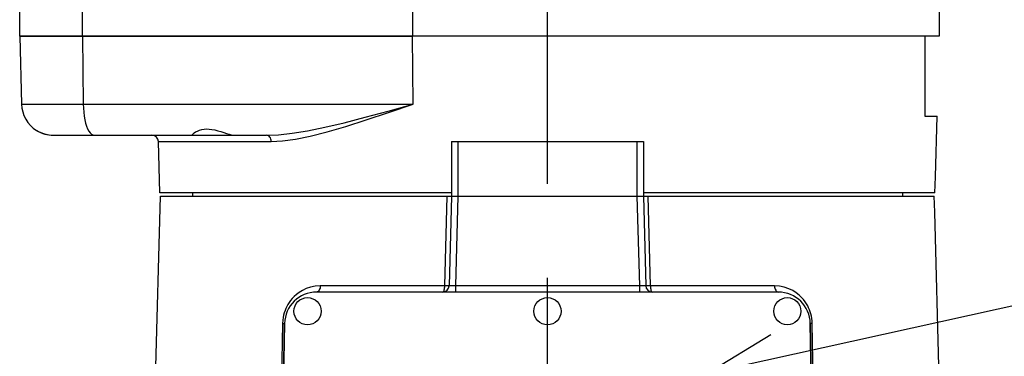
# Model space of a CAD drawing. Header units: millimetres. Extents: x 0 to 770, y -15 to 420.
# Tile 106 of 116: x 485 to 511, y 269 to 278. Entities that reach past the tile are written whole.
import ezdxf

# ---------------------------------------------------------------- set-up
doc = ezdxf.new("R2010")
doc.units = ezdxf.units.MM
doc.header["$LTSCALE"] = 32.67
doc.linetypes.add('CENTER', pattern=[0.6, 0.375, -0.075, 0.075, -0.075])
doc.layers.get('0').update_dxf_attribs({"linetype": 'CONTINUOUS'})
for name, color, linetype in [('ASSY', 7, 'CONTINUOUS'), ('AXIS', 7, 'CONTINUOUS'), ('CHAMFER', 7, 'CONTINUOUS'), ('DRA_ITEM', 7, 'CONTINUOUS'), ('DRAFT', 7, 'CONTINUOUS'), ('ROUND', 7, 'CONTINUOUS')]:
    doc.layers.add(name, color=color, linetype=linetype)

msp = doc.modelspace()

# ---------------------------------------------------------------- linework, layer by layer
at = {"color": 7, "linetype": 'CONTINUOUS'}
for p, q in [((508.977701, 278.764856), (508.977701, 277.432431)), ((508.977695, 277.432431), (495.256813, 277.432431)), ((508.602701, 277.432431), (508.602701, 275.349097)), ((508.602701, 275.349097), (508.923147, 275.349097)), ((489.519368, 273.349097), (489.519368, 273.265764)), ((508.019368, 273.349097), (508.019368, 273.265764))]:
    msp.add_line(p, q, dxfattribs=at)
at = {"layer": 'ASSY', "color": 7, "linetype": 'CONTINUOUS'}
for centre in [(492.519368, 270.265764), (498.769368, 270.265764), (505.019368, 270.265764)]:
    msp.add_circle(centre, 0.354167, dxfattribs=at)
at = {"layer": 'AXIS', "color": 7, "linetype": 'CENTER'}
msp.add_line((498.769368, 253.980226), (498.769368, 302.234179), dxfattribs=at)
at = {"layer": 'AXIS', "color": 7, "linetype": 'CONTINUOUS'}
msp.add_line((485.917613, 274.849097), (490.614248, 274.849097), dxfattribs=at)
for points in [[(489.519368, 274.856863), (489.524162, 274.869198), (489.539296, 274.887037), (489.565218, 274.909134), (489.602136, 274.933896), (489.649201, 274.958823), (489.703325, 274.980671), (489.761721, 274.997385), (489.823224, 275.008168), (489.887859, 275.012724), (489.955618, 275.010872), (490.027605, 275.00248), (490.103396, 274.987731), (490.181914, 274.967507), (490.261777, 274.943365), (490.339263, 274.918105), (490.410653, 274.894735), (490.474164, 274.875287), (490.529567, 274.860806), (490.576254, 274.852015), (490.614248, 274.849097)], [(485.459832, 274.974094), (485.511961, 274.944861), (485.571486, 274.917622), (485.636508, 274.893845), (485.705012, 274.874617), (485.775243, 274.860582), (485.846734, 274.851971), (485.917613, 274.849097)], [(489.531134, 274.849097), (489.524675, 274.849962), (489.520711, 274.85256), (489.519368, 274.856863)]]:
    msp.add_lwpolyline(points, dxfattribs=at)
for start, end in [(181.5, 238.2120742), (238.4702274, 270)]:
    msp.add_arc((485.898812, 275.682431), 0.833333, start, end, dxfattribs=at)
at = {"layer": 'CHAMFER', "color": 7, "linetype": 'CONTINUOUS'}
for p, q in [((496.269368, 274.682431), (501.269368, 274.682431)), ((496.269368, 274.682431), (496.269368, 273.265764)), ((496.436035, 274.682431), (496.436035, 273.265764)), ((501.102701, 274.682431), (501.102701, 273.265764)), ((501.269368, 274.682431), (501.269368, 273.265764)), ((508.866493, 273.349097), (508.877409, 273.765764)), ((508.877409, 273.765764), (508.881686, 273.765764)), ((496.269368, 273.349097), (488.667961, 273.349097)), ((488.686035, 273.265764), (496.146103, 273.265764)), ((496.436035, 273.265764), (501.102701, 273.265764)), ((508.866493, 273.349097), (501.269368, 273.349097)), ((501.392633, 273.265764), (508.848411, 273.265764)), ((508.859327, 272.849097), (508.848411, 273.265764)), ((508.863612, 272.849097), (508.859327, 272.849097))]:
    msp.add_line(p, q, dxfattribs=at)
at = {"layer": 'DRA_ITEM', "color": 2, "linetype": 'CONTINUOUS'}
msp.add_line((502.962031, 268.658491), (521.591102, 272.790148), dxfattribs=at)
msp.add_lwpolyline([(504.58603, 269.649266), (502.962031, 268.658491), (504.85263, 268.447203)], dxfattribs=at)
at = {"layer": 'DRAFT', "color": 7, "linetype": 'CONTINUOUS'}
for p, q in [((485.019368, 277.432431), (495.256813, 277.432431)), ((508.881686, 273.765764), (508.923147, 275.349097)), ((488.66796, 273.349097), (488.632932, 274.686794)), ((488.555105, 268.265764), (488.686035, 273.265764)), ((509.197597, 260.094735), (508.863612, 272.849097))]:
    msp.add_line(p, q, dxfattribs=at)
at = {"layer": 'ROUND', "color": 9, "linetype": 'CONTINUOUS'}
for p, q in [((495.256813, 279.32521), (495.256813, 277.432431)), ((486.65915, 277.432431), (486.659094, 278.71154)), ((486.65915, 277.432431), (486.675115, 275.660617)), ((495.272778, 275.660617), (495.256813, 277.432431)), ((485.065765, 275.660617), (495.272778, 275.660617)), ((488.632932, 274.686794), (491.571595, 274.686794)), ((496.146103, 273.265764), (496.08562, 270.928068)), ((496.435977, 273.265764), (496.374763, 270.928068)), ((501.102758, 273.265764), (501.163973, 270.928068)), ((501.453116, 270.928068), (501.392633, 273.265764)), ((496.08562, 270.928068), (492.852131, 270.928068)), ((501.163973, 270.928068), (496.374763, 270.928068)), ((496.374763, 270.928068), (496.374763, 270.765764)), ((501.163973, 270.928068), (501.163973, 270.765764)), ((504.686605, 270.928068), (501.453116, 270.928068)), ((491.868157, 269.94552), (491.696162, 260.094735)), ((505.842574, 260.094735), (505.670579, 269.94552))]:
    msp.add_line(p, q, dxfattribs=at)
at = {"layer": 'ROUND', "color": 7, "linetype": 'CONTINUOUS'}
for p, q in [((485.019368, 277.432431), (485.019368, 279.101248)), ((495.256813, 277.432431), (485.019368, 277.432431)), ((485.019368, 277.432431), (485.065765, 275.660617)), ((490.614248, 274.849097), (491.453287, 274.849097)), ((496.146103, 273.265764), (501.392633, 273.265764)), ((496.269368, 273.265764), (496.208153, 270.928068)), ((501.269368, 273.265764), (501.330583, 270.928068)), ((504.783787, 270.765764), (492.754949, 270.765764)), ((491.738447, 259.530417), (491.921637, 269.947084)), ((491.921743, 269.946974), (491.739919, 259.530308)), ((505.798817, 259.530308), (505.616993, 269.946974)), ((505.617099, 269.947084), (505.800288, 259.530417))]:
    msp.add_line(p, q, dxfattribs=at)
at = {"layer": 'ROUND', "color": 9, "linetype": 'CONTINUOUS'}
for points in [[(486.675115, 275.660617), (486.67845, 275.553865), (486.686472, 275.44924), (486.699049, 275.348473), (486.715972, 275.253232), (486.736962, 275.165093), (486.761672, 275.085512), (486.789692, 275.015809), (486.820559, 274.957134), (486.853762, 274.91046), (486.888751, 274.876559), (486.924949, 274.855991), (486.961756, 274.849097)], [(491.453287, 274.849097), (491.763105, 274.861239), (492.114421, 274.898509), (492.51787, 274.963255), (492.972794, 275.055962), (493.474852, 275.174672), (494.018952, 275.315658), (494.619398, 275.479386), (495.272778, 275.660617)], [(491.571595, 274.686794), (491.866803, 274.701364), (492.202882, 274.746087), (492.590424, 274.823782), (493.029265, 274.935031), (493.515646, 275.077483), (494.044998, 275.246666), (494.631656, 275.44314), (495.272778, 275.660617)], [(491.571595, 274.686794), (491.568802, 274.718681), (491.561717, 274.749222), (491.550601, 274.777281), (491.53587, 274.801814), (491.518069, 274.821911), (491.497861, 274.836825), (491.475996, 274.846), (491.453287, 274.849097)], [(492.852131, 270.928068), (492.721177, 270.91917), (492.597308, 270.893945), (492.485028, 270.855854), (492.386879, 270.809205), (492.302539, 270.757524), (492.230525, 270.703238), (492.169419, 270.648191), (492.118147, 270.594076), (492.075432, 270.542016), (492.039491, 270.49194), (492.008421, 270.442672), (491.980594, 270.392332), (491.955219, 270.339429), (491.932543, 270.28402), (491.912917, 270.226485), (491.896484, 270.166654), (491.883117, 270.10239), (491.873141, 270.029848), (491.868157, 269.94552)], [(492.852131, 270.928068), (492.849837, 270.89618), (492.844017, 270.865639), (492.834886, 270.837581), (492.822785, 270.813047), (492.808163, 270.79295), (492.791563, 270.778037), (492.773603, 270.768861), (492.754949, 270.765764)], [(496.08562, 270.928068), (496.084583, 270.896225), (496.081944, 270.865677), (496.077804, 270.837611), (496.072316, 270.813068), (496.065684, 270.792962), (496.058154, 270.778042), (496.050006, 270.768862), (496.041544, 270.765764)], [(496.208153, 270.928068), (496.205261, 270.927528), (496.196717, 270.927157), (496.182815, 270.926969), (496.164036, 270.926969), (496.141028, 270.927157), (496.114585, 270.927528), (496.08562, 270.928068)], [(496.374763, 270.928068), (496.348867, 270.927444), (496.323615, 270.926941), (496.299448, 270.926569), (496.277271, 270.926342), (496.25753, 270.926263), (496.240552, 270.926333), (496.226798, 270.926551), (496.216598, 270.926917), (496.210271, 270.927428), (496.208153, 270.928068)], [(501.330583, 270.928068), (501.328578, 270.927444), (501.322581, 270.926941), (501.312655, 270.926569), (501.29917, 270.926342), (501.282467, 270.926263), (501.262818, 270.926333), (501.24069, 270.926551), (501.216478, 270.926917), (501.190583, 270.927428), (501.163973, 270.928068)], [(501.453116, 270.928068), (501.424151, 270.927528), (501.397708, 270.927157), (501.3747, 270.926969), (501.355921, 270.926969), (501.342019, 270.927157), (501.333475, 270.927528), (501.330583, 270.928068)], [(501.453116, 270.928068), (501.454153, 270.896225), (501.456791, 270.865677), (501.460931, 270.837611), (501.46642, 270.813068), (501.473052, 270.792963), (501.480582, 270.778042), (501.48873, 270.768862), (501.497192, 270.765764)], [(504.686605, 270.928068), (504.688899, 270.89618), (504.694719, 270.865639), (504.70385, 270.837581), (504.715951, 270.813047), (504.730573, 270.79295), (504.747173, 270.778037), (504.765133, 270.768861), (504.783787, 270.765764)], [(505.670579, 269.94552), (505.667116, 270.013459), (505.659795, 270.076485), (505.649001, 270.136806), (505.634998, 270.194854), (505.617858, 270.251207), (505.597762, 270.305734), (505.575097, 270.357876), (505.549727, 270.408287), (505.520515, 270.458908), (505.485602, 270.511724), (505.442903, 270.567776), (505.390687, 270.626618), (505.327593, 270.686761), (505.252173, 270.746357), (505.16267, 270.803219), (505.058635, 270.853824), (504.941312, 270.893977), (504.815257, 270.919482), (504.686605, 270.928068)], [(491.868157, 269.94552), (491.890828, 269.945627), (491.907748, 269.945915), (491.918201, 269.94637), (491.921635, 269.946956)], [(505.670579, 269.94552), (505.647908, 269.945627), (505.630988, 269.945915), (505.620535, 269.94637), (505.617101, 269.946956)]]:
    msp.add_lwpolyline(points, dxfattribs=at)
at = {"layer": 'ROUND', "color": 7, "linetype": 'CONTINUOUS'}
for centre, radius, start, end in [((488.466322, 274.682431), 0.166667, 1.5, 90), ((496.041544, 270.932431), 0.166667, 270, 358.5), ((501.497192, 270.932431), 0.166667, 181.5, 270), ((492.754949, 269.932431), 0.833333, 90, 179), ((504.783787, 269.932431), 0.833333, 1, 90)]:
    msp.add_arc(centre, radius, start, end, dxfattribs=at)

doc.saveas('drawing.dxf')
